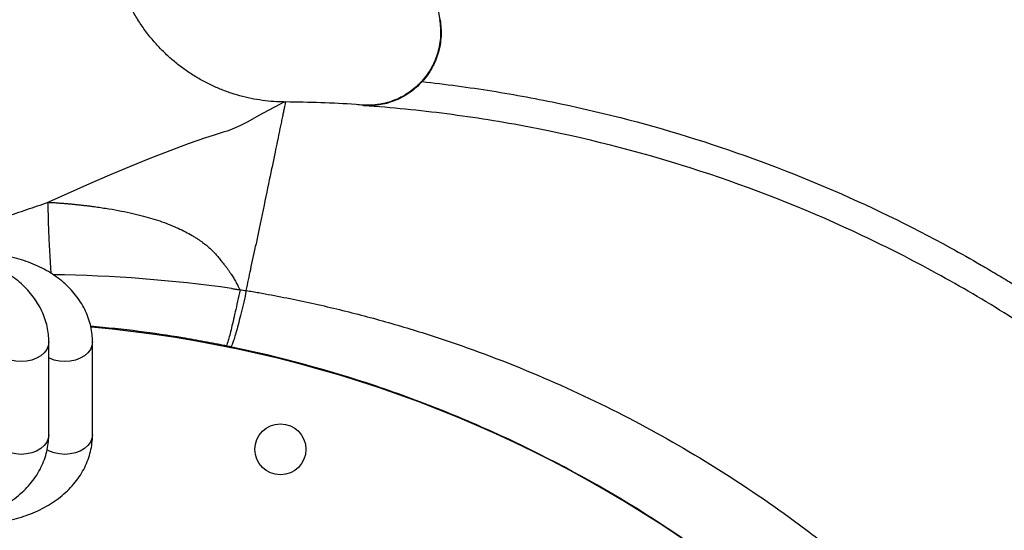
# Model space of a CAD drawing. Header units: millimetres. Extents: x 652 to 2185, y 390 to 2515.
# Tile 11 of 17: x 1556 to 1894, y 1623 to 1798. Entities that reach past the tile are written whole.
import ezdxf

# ---------------------------------------------------------------- set-up
doc = ezdxf.new("R2010")
doc.units = ezdxf.units.MM

msp = doc.modelspace()

# ---------------------------------------------------------------- linework, layer by layer
at = {"color": 7, "linetype": 'Continuous', "lineweight": 25}
for p, q in [((1699.94, 1798.32), (1682.14, 1899.25)), ((1646.89, 1770.14), (1646.26, 1770.14)), ((1565.62, 1656.05), (1565.62, 1687.87)), ((1580.62, 1656.05), (1580.62, 1687.87))]:
    msp.add_line(p, q, dxfattribs=at)
at = {"color": 1, "linetype": 'Continuous', "lineweight": 25, "flags": 128}
for points in [[(1646.26, 1770.1), (1646.27, 1770.1), (1645.09, 1769.47), (1643.36, 1768.56), (1640.92, 1767.25), (1637.77, 1765.53), (1633.9, 1763.39), (1631.23, 1762.04), (1627.81, 1760.55), (1626.82, 1760.17), (1625.54, 1759.77), (1622.07, 1758.73), (1619.44, 1757.88), (1613.51, 1755.82), (1607.15, 1753.47), (1600.34, 1750.81), (1593.34, 1747.98), (1586.49, 1745.1), (1579.56, 1742.11), (1565.49, 1735.82), (1565.49, 1735.82), (1565.49, 1735.82)], [(1565.62, 1687.87), (1565.62, 1687.87), (1565.44, 1686.56), (1564.9, 1685.3), (1564.02, 1684.13), (1562.84, 1683.12), (1561.4, 1682.28), (1559.76, 1681.66), (1557.97, 1681.28), (1556.12, 1681.15), (1554.27, 1681.28), (1552.49, 1681.66), (1550.84, 1682.28), (1549.4, 1683.12), (1548.22, 1684.13), (1547.34, 1685.3), (1546.8, 1686.56), (1546.62, 1687.87), (1546.62, 1687.87)], [(1580.62, 1687.87), (1580.62, 1687.87), (1580.44, 1686.56), (1579.9, 1685.3), (1579.02, 1684.13), (1577.84, 1683.12), (1576.4, 1682.28), (1574.76, 1681.66), (1572.97, 1681.28), (1571.12, 1681.15), (1569.27, 1681.28), (1567.49, 1681.66), (1565.84, 1682.28), (1565.62, 1682.39)], [(1565.62, 1656.05), (1565.44, 1654.74), (1564.9, 1653.48), (1564.02, 1652.32), (1562.84, 1651.3), (1561.4, 1650.46), (1559.76, 1649.84), (1557.97, 1649.46), (1556.12, 1649.33), (1554.27, 1649.46), (1552.49, 1649.84), (1550.84, 1650.46), (1549.4, 1651.3), (1548.22, 1652.32), (1547.34, 1653.48), (1546.8, 1654.74), (1546.62, 1656.05), (1546.62, 1656.05)], [(1580.62, 1656.05), (1580.44, 1654.74), (1579.9, 1653.48), (1579.02, 1652.32), (1577.84, 1651.3), (1576.4, 1650.46), (1574.76, 1649.84), (1572.97, 1649.46), (1571.12, 1649.33), (1569.27, 1649.46), (1567.49, 1649.84), (1565.84, 1650.46), (1565.01, 1650.9)]]:
    msp.add_lwpolyline(points, dxfattribs=at)
at = {"color": 7, "linetype": 'Continuous', "lineweight": 25}
msp.add_circle((1645.15, 1651.06), 8.75, dxfattribs=at)
at = {"color": 1, "linetype": 'Continuous', "lineweight": 25}
msp.add_arc((1560.99, 1232.91), 478.06, 81.9036, 89.265, dxfattribs=at)
at = {"color": 7, "linetype": 'Continuous', "lineweight": 25}
msp.add_arc((1541.62, 1264.69), 430, 23.674, 84.865, dxfattribs=at)
for points, knots in [([(1646.26, 1770.2), (1645.45, 1770.21), (1643.35, 1770.24), (1639.93, 1770.56), (1636.02, 1771.15), (1632.12, 1772.02), (1628.25, 1773.16), (1624.45, 1774.56), (1620.73, 1776.22), (1617.13, 1778.14), (1613.65, 1780.3), (1610.32, 1782.7), (1607.16, 1785.32), (1604.19, 1788.16), (1601.31, 1791.31), (1598.59, 1794.75), (1596.08, 1798.49), (1593.87, 1802.35), (1591.98, 1806.33), (1590.4, 1810.38), (1589.13, 1814.5), (1588.16, 1818.65), (1587.5, 1822.82), (1587.13, 1826.98), (1587.06, 1831.12), (1587.26, 1835.2), (1587.74, 1839.22), (1588.47, 1843.15), (1589.46, 1846.98), (1590.67, 1850.69), (1592.1, 1854.26), (1593.73, 1857.68), (1595.5, 1860.89), (1596.82, 1862.89), (1597.45, 1863.86)], [0, 0, 0, 0, 0.018775, 0.048959, 0.079607, 0.110577, 0.141777, 0.173147, 0.204644, 0.236239, 0.26791, 0.299641, 0.331422, 0.363241, 0.395092, 0.430279, 0.465123, 0.499554, 0.533596, 0.567272, 0.600597, 0.633581, 0.66623, 0.698547, 0.730532, 0.762182, 0.793487, 0.824439, 0.855021, 0.885215, 0.914997, 0.944336, 0.973195, 1, 1, 1, 1]), ([(1445.24, 1754.06), (1446.98, 1755.23), (1448.71, 1756.42), (1452.13, 1758.84), (1453.83, 1760.08), (1458.9, 1763.83), (1462.26, 1766.35), (1472.27, 1773.98), (1478.86, 1779.15), (1488.64, 1786.97), (1491.88, 1789.58), (1498.32, 1794.81), (1501.53, 1797.42), (1506.3, 1801.33), (1507.89, 1802.63), (1511.06, 1805.22), (1512.64, 1806.52), (1517.37, 1810.38), (1520.5, 1812.93), (1526.75, 1817.96), (1529.86, 1820.45), (1536.04, 1825.32), (1539.11, 1827.71), (1543.68, 1831.22), (1545.2, 1832.38), (1548.21, 1834.65), (1549.69, 1835.76), (1552.62, 1837.93), (1554.07, 1839), (1556.92, 1841.07), (1558.32, 1842.07), (1562.46, 1845.01), (1565.13, 1846.84), (1568.28, 1848.92), (1568.91, 1849.33), (1570.13, 1850.12), (1570.73, 1850.5), (1572.47, 1851.59), (1573.57, 1852.25), (1575.11, 1853.15), (1575.61, 1853.43), (1576.56, 1853.95), (1577.01, 1854.19), (1578.35, 1854.91), (1579.19, 1855.38), (1580.78, 1856.28), (1581.53, 1856.72), (1582.92, 1857.57), (1583.57, 1857.98), (1584.16, 1858.37)], [0, 0, 0, 0, 0.03125, 0.03125, 0.0625, 0.0625, 0.125, 0.125, 0.25, 0.25, 0.3125, 0.3125, 0.375, 0.375, 0.40625, 0.40625, 0.4375, 0.4375, 0.5, 0.5, 0.5625, 0.5625, 0.625, 0.625, 0.65625, 0.65625, 0.6875, 0.6875, 0.71875, 0.71875, 0.75, 0.75, 0.8125, 0.8125, 0.828125, 0.828125, 0.84375, 0.84375, 0.875, 0.875, 0.890625, 0.890625, 0.90625, 0.90625, 0.9375, 0.9375, 0.96875, 0.96875, 1, 1, 1, 1]), ([(1699.75, 1798.38), (1700.08, 1796.51), (1700.19, 1794.63), (1700.05, 1791.81), (1699.94, 1790.87), (1699.63, 1788.99), (1699.42, 1788.07), (1698.9, 1786.26), (1698.59, 1785.37), (1697.88, 1783.63), (1697.47, 1782.78), (1696.08, 1780.28), (1694.99, 1778.75), (1693.1, 1776.64), (1692.43, 1775.97), (1691.01, 1774.71), (1690.27, 1774.13), (1688.73, 1773.04), (1687.93, 1772.55), (1686.69, 1771.87), (1686.27, 1771.66), (1685.41, 1771.25), (1684.98, 1771.06), (1682.77, 1770.17), (1680.96, 1769.66), (1678.17, 1769.21), (1677.23, 1769.11), (1675.8, 1769.05), (1675.33, 1769.04), (1674.61, 1769.05), (1674.38, 1769.05), (1673.9, 1769.07), (1673.66, 1769.08), (1673.43, 1769.1)], [0, 0, 0, 0, 0.125, 0.125, 0.1875, 0.1875, 0.25, 0.25, 0.3125, 0.3125, 0.375, 0.375, 0.5, 0.5, 0.5625, 0.5625, 0.625, 0.625, 0.6875, 0.6875, 0.71875, 0.71875, 0.75, 0.75, 0.875, 0.875, 0.9375, 0.9375, 0.96875, 0.96875, 0.984375, 0.984375, 1, 1, 1, 1]), ([(1699.94, 1798.32), (1700.27, 1796.43), (1700.38, 1794.54), (1700.23, 1791.7), (1700.12, 1790.75), (1699.8, 1788.85), (1699.59, 1787.93), (1699.06, 1786.11), (1698.75, 1785.21), (1698.2, 1783.9), (1698, 1783.47), (1697.58, 1782.61), (1697.36, 1782.18), (1696.19, 1780.09), (1695.08, 1778.56), (1693.8, 1777.15)], [0, 0, 0, 0, 0.25, 0.25, 0.375, 0.375, 0.5, 0.5, 0.625, 0.625, 0.6875, 0.6875, 0.75, 0.75, 1, 1, 1, 1]), ([(1693.8, 1777.15), (1693.1, 1776.38), (1692.36, 1775.66), (1691.21, 1774.67), (1690.82, 1774.35), (1690.02, 1773.74), (1689.61, 1773.44), (1688.38, 1772.62), (1687.56, 1772.13), (1685.88, 1771.25), (1685.03, 1770.87), (1683.3, 1770.2), (1682.44, 1769.92), (1680.72, 1769.46), (1679.86, 1769.28), (1678.13, 1769.02), (1677.27, 1768.93), (1675.97, 1768.87), (1675.53, 1768.86), (1674.88, 1768.86), (1674.66, 1768.86), (1674.23, 1768.88), (1674.01, 1768.89), (1673.8, 1768.9)], [0, 0, 0, 0, 0.125, 0.125, 0.1875, 0.1875, 0.25, 0.25, 0.375, 0.375, 0.5, 0.5, 0.625, 0.625, 0.75, 0.75, 0.875, 0.875, 0.9375, 0.9375, 0.96875, 0.96875, 1, 1, 1, 1]), ([(1693.8, 1777.15), (1701.8, 1776.28), (1709.77, 1775.21), (1721.68, 1773.32), (1725.64, 1772.64), (1733.55, 1771.18), (1737.49, 1770.4), (1757.11, 1766.28), (1772.52, 1762.24), (1802.8, 1752.7), (1817.67, 1747.21), (1846.87, 1734.79), (1861.2, 1727.85), (1878.76, 1718.25), (1882.25, 1716.28), (1887.47, 1713.26), (1889.2, 1712.24), (1892.66, 1710.18), (1894.38, 1709.15), (1902.95, 1703.9), (1909.68, 1699.54), (1919.63, 1692.75), (1922.91, 1690.45), (1929.44, 1685.78), (1932.68, 1683.41), (1939.12, 1678.61), (1942.31, 1676.17), (1948.65, 1671.22), (1951.79, 1668.72), (1967.37, 1656.05), (1979.37, 1645.44), (2002.47, 1623.24), (2013.57, 1611.67), (2024.21, 1599.61)], [0, 0, 0, 0, 0.0625, 0.0625, 0.09375, 0.09375, 0.125, 0.125, 0.25, 0.25, 0.375, 0.375, 0.5, 0.5, 0.53125, 0.53125, 0.546875, 0.546875, 0.5625, 0.5625, 0.625, 0.625, 0.65625, 0.65625, 0.6875, 0.6875, 0.71875, 0.71875, 0.75, 0.75, 0.875, 0.875, 1, 1, 1, 1]), ([(1646.89, 1770.17), (1646.89, 1770.17), (1646.89, 1770.17), (1646.89, 1770.17), (1646.87, 1770.07), (1646.76, 1769.57), (1646.58, 1768.7), (1646.33, 1767.49), (1646.02, 1766), (1645.66, 1764.3), (1645.28, 1762.45), (1645.01, 1761.16), (1644.78, 1760.08), (1644.52, 1758.81), (1643.91, 1755.86), (1643.11, 1752.01), (1641.83, 1745.87), (1639.89, 1736.57), (1637.92, 1727.13), (1636.8, 1721.73), (1636.63, 1720.9)], [0.2862966, 0.2862966, 0.2862966, 0.2862966, 0.2862987, 0.2862987, 0.3022663, 0.3182339, 0.3342015, 0.3501691, 0.3661367, 0.3821042, 0.3980718, 0.4140394, 0.4140394, 0.4244197, 0.4348, 0.4451803, 0.4555605, 0.4763211, 0.4970816, 0.5008099, 0.5008099, 0.5008099, 0.5008099]), ([(1673.43, 1769.05), (1672.65, 1769.12), (1663.83, 1769.92), (1654.97, 1770.05), (1646.89, 1770.17)], [0, 0, 0, 0, 0.088109, 1, 1, 1, 1]), ([(2054.37, 1545.47), (2043.3, 1561.08), (2031.53, 1576.01), (2006.63, 1604.59), (1993.5, 1618.23), (1972.79, 1637.71), (1965.72, 1644.05), (1954.85, 1653.3), (1951.18, 1656.35), (1943.76, 1662.35), (1940, 1665.31), (1932.42, 1671.14), (1928.6, 1674), (1920.89, 1679.63), (1917, 1682.4), (1909.14, 1687.83), (1905.18, 1690.48), (1897.17, 1695.68), (1893.12, 1698.21), (1884.94, 1703.17), (1880.81, 1705.59), (1872.51, 1710.29), (1868.33, 1712.57), (1855.72, 1719.22), (1847.22, 1723.39), (1821.4, 1735.1), (1803.8, 1741.86), (1767.81, 1753.28), (1749.43, 1757.95), (1725.94, 1762.43), (1721.23, 1763.26), (1711.79, 1764.77), (1707.06, 1765.45), (1692.85, 1767.29), (1683.34, 1768.24), (1673.8, 1768.9)], [0, 0, 0, 0, 0.125, 0.125, 0.25, 0.25, 0.3125, 0.3125, 0.34375, 0.34375, 0.375, 0.375, 0.40625, 0.40625, 0.4375, 0.4375, 0.46875, 0.46875, 0.5, 0.5, 0.53125, 0.53125, 0.5625, 0.5625, 0.625, 0.625, 0.75, 0.75, 0.875, 0.875, 0.90625, 0.90625, 0.9375, 0.9375, 1, 1, 1, 1]), ([(1445.24, 1754.06), (1443.15, 1752.55), (1441.04, 1751.07), (1436.78, 1748.14), (1434.64, 1746.7), (1428.18, 1742.43), (1423.81, 1739.66), (1417.18, 1735.63), (1414.96, 1734.31), (1410.48, 1731.71), (1408.22, 1730.43), (1404.79, 1728.58), (1403.64, 1727.98), (1401.9, 1727.09), (1401.31, 1726.8), (1400.14, 1726.23), (1399.56, 1725.95), (1398.37, 1725.4), (1397.78, 1725.13), (1396.88, 1724.74), (1396.58, 1724.62), (1396.2, 1724.46), (1396.09, 1724.41), (1395.98, 1724.37), (1395.9, 1724.33), (1395.86, 1724.31), (1395.69, 1724.21), (1395.54, 1724.14), (1394.83, 1723.73), (1394.26, 1723.4), (1393.16, 1722.69), (1392.61, 1722.31), (1391.84, 1721.69), (1391.59, 1721.47), (1391.12, 1721.02), (1390.89, 1720.77), (1390.48, 1720.25), (1390.31, 1719.97), (1390.12, 1719.51), (1390.07, 1719.35), (1390.01, 1719.02), (1390.01, 1718.86), (1390.04, 1718.53), (1390.08, 1718.37), (1390.2, 1718.07), (1390.28, 1717.93), (1390.55, 1717.53), (1390.79, 1717.3), (1391.29, 1716.9), (1391.56, 1716.73), (1392.12, 1716.42), (1392.4, 1716.28), (1393.27, 1715.89), (1393.86, 1715.68), (1395.07, 1715.29), (1395.69, 1715.12), (1396.62, 1714.88), (1396.93, 1714.81), (1397.32, 1714.72), (1397.4, 1714.7), (1397.52, 1714.67), (1397.56, 1714.67), (1397.64, 1714.67), (1397.84, 1714.65), (1398.03, 1714.63), (1398.83, 1714.56), (1399.46, 1714.5), (1401.36, 1714.29), (1402.63, 1714.14), (1405.14, 1713.79), (1406.4, 1713.62), (1408.91, 1713.26), (1410.16, 1713.07), (1412.67, 1712.71), (1413.92, 1712.52), (1417.68, 1711.98), (1420.19, 1711.63), (1425.21, 1710.99), (1427.72, 1710.69), (1432.76, 1710.15), (1435.28, 1709.91), (1438.44, 1709.66), (1439.07, 1709.61), (1440.34, 1709.51), (1440.97, 1709.47), (1442.87, 1709.36), (1444.14, 1709.31), (1447.96, 1709.23), (1450.5, 1709.24), (1455.61, 1709.38), (1458.17, 1709.51), (1463.3, 1709.86), (1465.86, 1710.09), (1470.98, 1710.64), (1473.53, 1710.96), (1476.72, 1711.42), (1477.67, 1711.56), (1478.71, 1711.72), (1479.1, 1711.79), (1479.26, 1711.81), (1479.34, 1711.82), (1479.58, 1711.87), (1481, 1712.16), (1482.41, 1712.45), (1486.19, 1713.25), (1488.7, 1713.8), (1496.24, 1715.5), (1501.25, 1716.7), (1508.74, 1718.6), (1511.23, 1719.25), (1516.21, 1720.58), (1518.69, 1721.25), (1526.14, 1723.31), (1531.1, 1724.74), (1540.97, 1727.71), (1545.88, 1729.26), (1553.22, 1731.65), (1555.66, 1732.46), (1560.54, 1734.11), (1562.96, 1734.94), (1565.39, 1735.77)], [0, 0, 0, 0, 0.03125, 0.03125, 0.0625, 0.0625, 0.125, 0.125, 0.15625, 0.15625, 0.1875, 0.1875, 0.203125, 0.203125, 0.210937, 0.210937, 0.21875, 0.21875, 0.226562, 0.226562, 0.230469, 0.230469, 0.231445, 0.231934, 0.231934, 0.232422, 0.232422, 0.234375, 0.234375, 0.242187, 0.242187, 0.25, 0.25, 0.253906, 0.253906, 0.257812, 0.257812, 0.261719, 0.261719, 0.263672, 0.263672, 0.265625, 0.265625, 0.267578, 0.267578, 0.269531, 0.269531, 0.273437, 0.273437, 0.277344, 0.277344, 0.28125, 0.28125, 0.289062, 0.289062, 0.296875, 0.296875, 0.300781, 0.300781, 0.301758, 0.301758, 0.302246, 0.302246, 0.302734, 0.304687, 0.304687, 0.3125, 0.3125, 0.328125, 0.328125, 0.34375, 0.34375, 0.359375, 0.359375, 0.375, 0.375, 0.40625, 0.40625, 0.4375, 0.4375, 0.46875, 0.46875, 0.476562, 0.476562, 0.484375, 0.484375, 0.5, 0.5, 0.53125, 0.53125, 0.5625, 0.5625, 0.59375, 0.59375, 0.625, 0.625, 0.632812, 0.636719, 0.637695, 0.637695, 0.638672, 0.638672, 0.640625, 0.65625, 0.65625, 0.6875, 0.6875, 0.75, 0.75, 0.78125, 0.78125, 0.8125, 0.8125, 0.875, 0.875, 0.9375, 0.9375, 0.96875, 0.96875, 1, 1, 1, 1]), ([(1565.39, 1735.77), (1565.82, 1735.75), (1566.69, 1735.71), (1567.99, 1735.63), (1569.31, 1735.53), (1570.64, 1735.43), (1571.99, 1735.32), (1573.34, 1735.2), (1574.71, 1735.07), (1576.08, 1734.92), (1577.47, 1734.77), (1578.87, 1734.6), (1580.29, 1734.42), (1582.76, 1734.09), (1586.19, 1733.58), (1590.45, 1732.82), (1594.4, 1731.99), (1598.01, 1731.1), (1601.34, 1730.15), (1604.41, 1729.14), (1607.3, 1728.06), (1609.99, 1726.92), (1612.49, 1725.7), (1614.41, 1724.63), (1615.83, 1723.77), (1616.77, 1723.17), (1617.63, 1722.6), (1618.41, 1722.05), (1619.3, 1721.38), (1620.31, 1720.55), (1621.45, 1719.51), (1622.56, 1718.39), (1623.43, 1717.4), (1624.11, 1716.59), (1624.6, 1715.99), (1625.07, 1715.42), (1625.5, 1714.88), (1625.91, 1714.35), (1626.3, 1713.86), (1626.65, 1713.39), (1626.98, 1712.94), (1627.29, 1712.52), (1627.57, 1712.12), (1627.82, 1711.76), (1628.05, 1711.42), (1628.34, 1710.98), (1628.68, 1710.42), (1629.1, 1709.74), (1629.5, 1709.04), (1629.9, 1708.32), (1630.3, 1707.59), (1630.61, 1706.98), (1630.87, 1706.48), (1631.06, 1706.12), (1631.2, 1705.88), (1631.27, 1705.76)], [0, 0, 0, 0, 0.016733, 0.033644, 0.050733, 0.068, 0.085444, 0.103066, 0.120864, 0.138839, 0.15699, 0.175316, 0.193819, 0.212496, 0.272634, 0.329016, 0.381678, 0.43066, 0.475224, 0.517776, 0.558361, 0.597033, 0.633853, 0.668894, 0.684943, 0.699836, 0.713584, 0.726195, 0.737679, 0.757944, 0.7785, 0.79939, 0.820657, 0.831314, 0.841481, 0.851158, 0.860347, 0.86905, 0.877268, 0.885002, 0.892253, 0.89902, 0.905305, 0.911108, 0.91643, 0.92127, 0.931478, 0.941791, 0.952214, 0.962753, 0.973414, 0.9842, 0.989359, 0.994624, 1, 1, 1, 1]), ([(1633.42, 1705.52), (1633.94, 1708.01), (1635.03, 1713.25), (1636.07, 1718.25), (1636.63, 1720.9)], [0.42855928, 0.42855928, 0.42855928, 0.42855928, 0.43633513, 0.44548106, 0.44548106, 0.44548106, 0.44548106]), ([(1565.62, 1687.87), (1565.61, 1688.49), (1565.57, 1690.03), (1565.23, 1692.48), (1564.56, 1695.18), (1563.58, 1697.8), (1562.31, 1700.34), (1560.75, 1702.78), (1558.92, 1705.1), (1556.82, 1707.29), (1554.46, 1709.32), (1551.87, 1711.17), (1549.06, 1712.84), (1546.07, 1714.31), (1542.91, 1715.55), (1539.62, 1716.57), (1536.22, 1717.35), (1532.75, 1717.9), (1529.22, 1718.2), (1525.68, 1718.26), (1522.14, 1718.07), (1518.63, 1717.64), (1515.18, 1716.96), (1511.82, 1716.04), (1508.56, 1714.89), (1505.45, 1713.5), (1502.5, 1711.88), (1499.74, 1710.05), (1497.22, 1708.02), (1494.94, 1705.79), (1492.94, 1703.41), (1491.25, 1700.89), (1489.86, 1698.26), (1488.8, 1695.54), (1488.07, 1692.78), (1487.68, 1690.21), (1487.64, 1688.57), (1487.62, 1687.87)], [0, 0, 0, 0, 0.018361, 0.045573, 0.072781, 0.100096, 0.127624, 0.155447, 0.18362, 0.212163, 0.241059, 0.270261, 0.299703, 0.329312, 0.359023, 0.388786, 0.418562, 0.448339, 0.478118, 0.507907, 0.537719, 0.567565, 0.597459, 0.627412, 0.657431, 0.687511, 0.717627, 0.747726, 0.77774, 0.80758, 0.837152, 0.866369, 0.895175, 0.923551, 0.951524, 0.979157, 1, 1, 1, 1]), ([(1580.62, 1687.87), (1580.61, 1688.49), (1580.57, 1690.03), (1580.23, 1692.48), (1579.56, 1695.18), (1578.58, 1697.8), (1577.31, 1700.34), (1575.75, 1702.78), (1573.92, 1705.1), (1571.82, 1707.29), (1569.46, 1709.32), (1566.87, 1711.17), (1564.06, 1712.84), (1561.07, 1714.31), (1557.91, 1715.55), (1554.62, 1716.57), (1551.22, 1717.35), (1547.75, 1717.9), (1544.22, 1718.2), (1540.68, 1718.25), (1537.28, 1718.09), (1535.09, 1717.79), (1534.07, 1717.65)], [0, 0, 0, 0, 0.032558, 0.080809, 0.129053, 0.177487, 0.226298, 0.275632, 0.325588, 0.376199, 0.427437, 0.479217, 0.531422, 0.583923, 0.636607, 0.68938, 0.742178, 0.794978, 0.84778, 0.900601, 0.953462, 1, 1, 1, 1]), ([(1631.27, 1705.77), (1630.71, 1703.08), (1630.15, 1700.5), (1629.1, 1695.83), (1628.61, 1693.74), (1627.75, 1690.28), (1627.38, 1688.91), (1626.81, 1687.05), (1626.61, 1686.56), (1626.5, 1686.53)], [0, 0, 0, 0, 0.25, 0.25, 0.5, 0.5, 0.75, 0.75, 1, 1, 1, 1]), ([(1633.43, 1705.52), (1633.13, 1704.16), (1632.84, 1702.84), (1632.25, 1700.29), (1631.96, 1699.06), (1631.38, 1696.69), (1631.1, 1695.58), (1630.56, 1693.52), (1630.31, 1692.57), (1629.81, 1690.81), (1629.58, 1690.04), (1629.15, 1688.69), (1628.96, 1688.12), (1628.6, 1687.18), (1628.44, 1686.83), (1628.24, 1686.48), (1628.18, 1686.39), (1628.1, 1686.29), (1628.07, 1686.27), (1628.02, 1686.24), (1628, 1686.23), (1627.98, 1686.23)], [0, 0, 0, 0, 0.125, 0.125, 0.25, 0.25, 0.375, 0.375, 0.5, 0.5, 0.625, 0.625, 0.75, 0.75, 0.875, 0.875, 0.9375, 0.9375, 0.96875, 0.96875, 1, 1, 1, 1]), ([(1628.32, 1706.21), (1628.71, 1706.15), (1629.11, 1706.09), (1629.7, 1706), (1629.89, 1705.97), (1630.29, 1705.92), (1630.49, 1705.89), (1630.68, 1705.86)], [0, 0, 0, 0, 0.5, 0.5, 0.75, 0.75, 1, 1, 1, 1]), ([(1630.68, 1705.86), (1630.68, 1705.86), (1630.68, 1705.86), (1630.68, 1705.86), (1630.89, 1705.83), (1631.09, 1705.8), (1631.3, 1705.76), (1631.3, 1705.76), (1631.3, 1705.76), (1631.3, 1705.76)], [-0.00000006, -0.00000006, -0.00000006, -0.00000006, 0, 0, 0, 0.0006236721, 0.0006236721, 0.0006236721, 0.0006237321, 0.0006237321, 0.0006237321, 0.0006237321]), ([(1631.27, 1705.77), (1631.99, 1705.68), (1632.71, 1705.6), (1633.42, 1705.52), (1633.42, 1705.52), (1633.42, 1705.52), (1633.42, 1705.52)], [0, 0, 0, 0, 0.002167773, 0.002167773, 0.002167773, 0.002167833, 0.002167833, 0.002167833, 0.002167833]), ([(1633.42, 1705.52), (1634.14, 1705.4), (1634.86, 1705.28), (1636.29, 1705.04), (1638.44, 1704.66), (1643.45, 1703.75), (1647.72, 1702.91), (1656.26, 1701.14), (1667.58, 1698.56), (1678.81, 1695.54), (1687.19, 1693.11), (1689.97, 1692.27), (1695.53, 1690.54), (1698.3, 1689.64), (1712.08, 1685.05), (1722.89, 1680.96), (1744.1, 1671.99), (1754.5, 1667.1), (1774.89, 1656.51), (1784.87, 1650.82), (1804.44, 1638.62), (1814.01, 1632.11), (1825.71, 1623.45), (1828.03, 1621.69), (1832.65, 1618.13), (1834.93, 1616.33), (1841.73, 1610.87), (1846.17, 1607.14), (1859.25, 1595.75), (1867.64, 1587.85), (1883.79, 1571.46), (1891.54, 1562.96), (1906.41, 1545.38), (1913.52, 1536.29), (1923.71, 1522.2), (1927.02, 1517.43), (1931.87, 1510.15), (1933.46, 1507.71), (1936.6, 1502.8), (1938.14, 1500.33), (1945.73, 1487.95), (1951.39, 1477.87), (1961.91, 1457.35), (1966.77, 1446.92), (1975.71, 1425.71), (1979.78, 1414.94), (1987.13, 1393.05), (1990.41, 1381.93), (1993.99, 1367.81), (1994.68, 1364.97), (1996.01, 1359.29), (1997.29, 1353.6), (1998.45, 1347.89), (1999.29, 1343.59), (1999.7, 1341.45), (2000.09, 1339.29), (2000.35, 1337.86), (2000.47, 1337.14), (2000.6, 1336.42)], [0, 0, 0, 0, 0.003906, 0.003906, 0.007812, 0.015625, 0.03125, 0.03125, 0.0625, 0.09375, 0.09375, 0.109375, 0.109375, 0.125, 0.125, 0.1875, 0.1875, 0.25, 0.25, 0.3125, 0.3125, 0.375, 0.375, 0.390625, 0.390625, 0.40625, 0.40625, 0.4375, 0.4375, 0.5, 0.5, 0.5625, 0.5625, 0.625, 0.625, 0.65625, 0.65625, 0.671875, 0.671875, 0.6875, 0.6875, 0.75, 0.75, 0.8125, 0.8125, 0.875, 0.875, 0.9375, 0.9375, 0.953125, 0.953125, 0.96875, 0.984375, 0.984375, 0.992188, 0.996094, 0.996094, 1, 1, 1, 1]), ([(1935.43, 1437.35), (1928.59, 1452.96), (1920.82, 1468.18), (1910.99, 1484.87), (1909.88, 1486.72), (1907.64, 1490.4), (1906.5, 1492.23), (1903.05, 1497.71), (1900.69, 1501.32), (1893.49, 1512.02), (1888.5, 1518.98), (1872.94, 1539.35), (1861.82, 1552.26), (1838.05, 1576.72), (1825.42, 1588.27), (1810.33, 1600.49), (1808.64, 1601.84), (1805.25, 1604.5), (1803.54, 1605.82), (1798.41, 1609.72), (1794.95, 1612.27), (1784.49, 1619.75), (1777.4, 1624.5), (1755.75, 1638.11), (1740.83, 1646.3), (1717.72, 1657.25), (1709.9, 1660.67), (1697.98, 1665.48), (1693.98, 1667.02), (1685.91, 1670), (1681.84, 1671.43), (1661.43, 1678.27), (1644.84, 1682.74), (1627.98, 1686.23)], [0, 0, 0, 0, 0.125, 0.125, 0.140625, 0.140625, 0.15625, 0.15625, 0.1875, 0.1875, 0.25, 0.25, 0.375, 0.375, 0.5, 0.5, 0.515625, 0.515625, 0.53125, 0.53125, 0.5625, 0.5625, 0.625, 0.625, 0.75, 0.75, 0.8125, 0.8125, 0.84375, 0.84375, 0.875, 0.875, 1, 1, 1, 1]), ([(1537.71, 1626.94), (1538.03, 1627.01), (1539.5, 1627.3), (1542.03, 1628.08), (1545.27, 1629.26), (1548.35, 1630.7), (1551.27, 1632.35), (1553.98, 1634.22), (1556.47, 1636.29), (1558.69, 1638.55), (1560.63, 1640.96), (1562.28, 1643.5), (1563.6, 1646.15), (1564.6, 1648.88), (1565.27, 1651.65), (1565.58, 1654.05), (1565.61, 1655.51), (1565.62, 1656.05)], [0, 0, 0, 0, 0.020622, 0.094541, 0.168622, 0.242847, 0.31714, 0.391364, 0.465341, 0.538846, 0.611647, 0.683541, 0.754403, 0.824211, 0.893046, 0.96108, 1, 1, 1, 1]), ([(1552.71, 1626.94), (1553.03, 1627.01), (1554.5, 1627.3), (1557.03, 1628.08), (1560.27, 1629.26), (1563.35, 1630.7), (1566.27, 1632.35), (1568.98, 1634.22), (1571.47, 1636.29), (1573.69, 1638.55), (1575.63, 1640.96), (1577.28, 1643.5), (1578.6, 1646.15), (1579.6, 1648.88), (1580.27, 1651.65), (1580.58, 1654.05), (1580.61, 1655.51), (1580.62, 1656.05)], [0, 0, 0, 0, 0.020622, 0.0945413, 0.1686223, 0.2428474, 0.3171397, 0.3913642, 0.4653406, 0.5388461, 0.6116466, 0.6835408, 0.7544031, 0.8242107, 0.8930458, 0.9610803, 1, 1, 1, 1])]:
    msp.add_open_spline(points, degree=3, knots=knots, dxfattribs=at)
for points in [[(1699.75, 1798.38), (1699.81, 1798.38), (1699.87, 1798.36), (1699.94, 1798.32)], [(1673.8, 1768.9), (1673.67, 1769.03), (1673.54, 1769.09), (1673.43, 1769.1)], [(1627.98, 1686.23), (1627.48, 1686.33), (1626.99, 1686.43), (1626.5, 1686.53)]]:
    msp.add_open_spline(points, degree=3, dxfattribs=at)
at = {"color": 1, "linetype": 'Continuous', "lineweight": 25}
for points, knots in [([(1566.44, 1711.38), (1566.33, 1713.11), (1566.09, 1716.69), (1565.81, 1721.92), (1565.59, 1726.99), (1565.44, 1731.7), (1565.41, 1734.43), (1565.39, 1735.77)], [0, 0, 0, 0, 0.185618, 0.384531, 0.594781, 0.800238, 1, 1, 1, 1]), ([(1626.5, 1686.53), (1625.88, 1686.65), (1624.64, 1686.9), (1622.14, 1687.39), (1617.77, 1688.21), (1609.02, 1689.74), (1596.02, 1691.72), (1585.49, 1692.74), (1579.98, 1693.27)], [0, 0, 0, 0, 0.040076, 0.080535, 0.161443, 0.323172, 0.646107, 1, 1, 1, 1])]:
    msp.add_open_spline(points, degree=3, knots=knots, dxfattribs=at)

doc.saveas('drawing.dxf')
